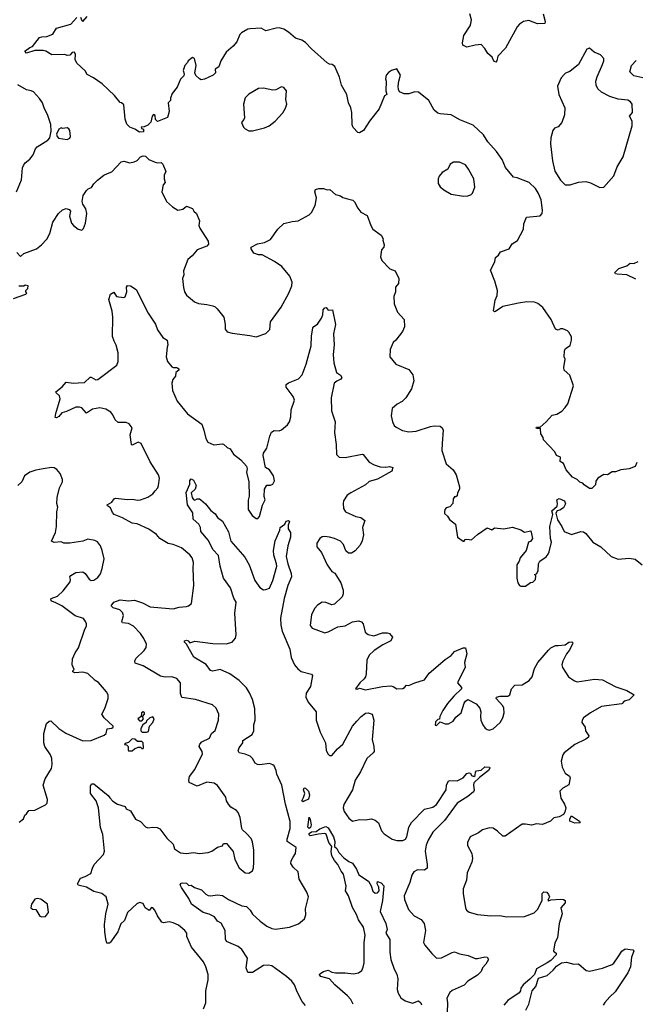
# Model space of a CAD drawing. Extents: x 1954683 to 2060285, y 904798 to 1016299.
# Tile 77 of 256: x 1993320 to 1998437, y 928793 to 936977. Entities that reach past the tile are written whole.
import ezdxf

# ---------------------------------------------------------------- set-up
doc = ezdxf.new("R2010")
doc.units = 0

msp = doc.modelspace()

# ---------------------------------------------------------------- linework, layer by layer
at = {"layer": '0CON10XD'}
for points in [[(1997597.9, 934627.9), (1997535, 934631.4), (1997465, 934620.8), (1997335, 934594), (1997275, 934552.5), (1997265, 934550), (1997258.3, 934558.3), (1997272, 934645), (1997287.5, 934685), (1997290, 934725), (1997270, 934805), (1997233.3, 934895), (1997270, 934965), (1997275, 935000), (1997299.3, 935020.7), (1997315, 935047.5), (1997388, 935072), (1997413.8, 935115), (1997457.3, 935142.7), (1997507.5, 935235), (1997510.7, 935279.3), (1997533.6, 935336.4), (1997645, 935347.5), (1997662.5, 935365), (1997666.2, 935395), (1997655, 935480), (1997633.3, 935533.3), (1997607.5, 935575), (1997555, 935622.5), (1997455, 935662.5), (1997425, 935667.5), (1997357.7, 935747.7), (1997330, 935815), (1997281.7, 935881.7), (1997210.9, 935960.9), (1997175, 936019.2), (1997089.7, 936099.7), (1996977.5, 936145), (1996905, 936186.7), (1996815, 936193.3), (1996795, 936200), (1996765.9, 936225.9), (1996721.2, 936305), (1996635, 936374), (1996602.7, 936377.3), (1996555, 936360), (1996515, 936360), (1996477, 936377), (1996467, 936397), (1996466.7, 936425), (1996470, 936465), (1996483.8, 936515), (1996455, 936567.5), (1996410, 936555), (1996385, 936537.5), (1996366.7, 936515), (1996360, 936485), (1996366.7, 936465), (1996363.3, 936385), (1996370, 936355), (1996352.5, 936345), (1996306.7, 936235), (1996226.4, 936133.6), (1996177.5, 936055), (1996145, 936037.5), (1996129.3, 936039.3), (1996091.7, 936081.7), (1996084, 936104), (1996080, 936205), (1996071.2, 936245), (1996053.8, 936285), (1996038.8, 936355), (1995995, 936432.5), (1995978.8, 936498.8), (1995937.9, 936587.9), (1995915.9, 936605.9), (1995895, 936606.2), (1995875, 936618.8), (1995745, 936734), (1995695, 936788), (1995665, 936806), (1995613, 936823), (1995555, 936874.2), (1995515, 936899.2), (1995475, 936909.2), (1995452.3, 936907.7), (1995365, 936883.8), (1995325.8, 936905.8), (1995235, 936902), (1995215, 936897.5), (1995162.4, 936867.6), (1995150, 936855), (1995125, 936792.5), (1995093.9, 936756.1), (1995035, 936707.5), (1994992, 936635), (1994975.8, 936584.2), (1994943.8, 936565), (1994946.7, 936535), (1994926.7, 936515), (1994855, 936482.9), (1994828.3, 936478.3), (1994813.3, 936485), (1994783.9, 936513.9), (1994776.7, 936535), (1994786.2, 936595), (1994772.5, 936655), (1994755, 936662.5), (1994720, 936635), (1994715, 936620), (1994692.5, 936595), (1994677.5, 936555), (1994686.4, 936526.4), (1994685, 936510), (1994657, 936483), (1994627.5, 936415), (1994586.7, 936365), (1994573.9, 936326.1), (1994573.3, 936305), (1994553.8, 936285), (1994562.5, 936215), (1994547.5, 936165), (1994465, 936130), (1994448.3, 936148.3), (1994445, 936180), (1994431.7, 936188.3), (1994420, 936175), (1994410, 936125), (1994385, 936100), (1994355, 936087.5), (1994330, 936085), (1994331.7, 936071.7), (1994348.3, 936068.3), (1994350, 936045), (1994315, 936042.5), (1994277.7, 936067.7), (1994233.9, 936083.9), (1994208.8, 936108.8), (1994195, 936150), (1994185, 936270), (1994167, 936287), (1994155, 936287.5), (1994107.7, 936347.7), (1994005, 936443.3), (1993934.1, 936494.1), (1993880.5, 936520.5), (1993865, 936552.5), (1993793.8, 936615), (1993782, 936645), (1993783.3, 936686.7), (1993775, 936707.5), (1993755, 936703.3), (1993735, 936682.5), (1993715, 936680), (1993695, 936686.7), (1993585.7, 936685.7), (1993535.9, 936715.9), (1993515, 936720.8), (1993445, 936721.2), (1993375, 936700), (1993362.5, 936715), (1993405, 936746.2), (1993426.4, 936753.6), (1993485, 936828.8), (1993504.2, 936835.8), (1993545, 936838), (1993594.2, 936855.8), (1993624.2, 936905.8), (1993745, 936940), (1993793.9, 936996.1)], [(1993825, 936997.5), (1993835, 936970), (1993845, 936962.5), (1993880, 937005)], [(1997671.1, 937025), (1997687.5, 936962.5), (1997683.9, 936946.1), (1997625, 936942), (1997551.7, 936971.7), (1997507.3, 936962.7), (1997475, 936941.2), (1997455, 936916.7), (1997358.3, 936741.7), (1997295, 936673.3), (1997285.8, 936634.2), (1997276.2, 936623.8), (1997262.1, 936632.1), (1997245.7, 936665.7), (1997210, 936695), (1997185, 936736.7), (1997155, 936770), (1997105, 936766), (1997035, 936749.2), (1997004.2, 936765), (1997000.8, 936785), (1997010, 936845), (1997063.3, 936925), (1997070, 936945), (1997073.8, 936975), (1997062.5, 937025)], [(1998142.7, 935582.7), (1998175, 935584), (1998259.4, 935680.6), (1998286.9, 935753.1), (1998335, 935836.7), (1998411.4, 936095), (1998409.4, 936135), (1998387.5, 936175), (1998414, 936205), (1998410, 936275), (1998396.7, 936295), (1998375, 936308.8), (1998295, 936317.1), (1998225, 936340), (1998155, 936374.5), (1998125, 936401.4), (1998111.7, 936431.7), (1998109.5, 936465), (1998118.9, 936501.1), (1998164.2, 936605), (1998174, 936635), (1998173.8, 936655), (1998146.7, 936685), (1998095, 936706.2), (1998055, 936740), (1998035, 936732.5), (1997963.3, 936605), (1997893.6, 936546.4), (1997856.4, 936533.6), (1997847.5, 936525), (1997820, 936495), (1997791.2, 936425), (1997802, 936355), (1997851.4, 936245), (1997846.9, 936185), (1997826.3, 936123.7), (1997795, 936087.5), (1997764.1, 936075.9), (1997750, 936055), (1997734, 935995), (1997732, 935945), (1997747.1, 935805), (1997768.3, 935718.3), (1997814.4, 935644.4), (1997855, 935603.8), (1997895, 935603.8), (1997965, 935626.2), (1998025, 935631.2), (1998065, 935622), (1998142.7, 935582.7)], [(1998525, 936489.2), (1998425, 936510.9), (1998390.8, 936545), (1998405.6, 936595), (1998445, 936638.1)], [(1993292.9, 935545), (1993334.2, 935645), (1993342, 935745), (1993350, 935765), (1993365, 935786.7), (1993405, 935817.5), (1993431.2, 935855), (1993450, 935905), (1993465, 935920), (1993553.3, 935975), (1993568.8, 935995), (1993580.5, 936049.5), (1993577.5, 936105), (1993549.5, 936189.5), (1993526.2, 936235), (1993510, 936285), (1993485, 936322.5), (1993435, 936376.7), (1993415, 936386.7), (1993375, 936393.3), (1993305, 936436)], [(1995255, 936053.3), (1995355, 936078.8), (1995392.5, 936095), (1995443.8, 936135), (1995507.3, 936202.7), (1995529.5, 936240.5), (1995541.2, 936275), (1995531.2, 936315), (1995536.7, 936385), (1995515, 936412.5), (1995495, 936420), (1995450, 936395), (1995425, 936391.2), (1995345, 936407.1), (1995305, 936405.7), (1995225, 936358.8), (1995195, 936326.7), (1995180, 936275), (1995188.3, 936161.7), (1995183.6, 936146.4), (1995163.6, 936123.6), (1995180, 936085), (1995195, 936070), (1995225, 936053.8), (1995255, 936053.3)], [(1993715, 935982.5), (1993735, 935992.5), (1993742.5, 936005), (1993737.5, 936055), (1993729.3, 936069.3), (1993713, 936077), (1993675, 936072.5), (1993665, 936077.5), (1993645, 936067.5), (1993626.7, 936025), (1993630, 936005), (1993643, 935993), (1993715, 935982.5)], [(1993295, 935041.2), (1993325, 935010), (1993355, 935034), (1993458.3, 935071.7), (1993501.2, 935105), (1993545, 935153.3), (1993569.3, 935200.7), (1993595.8, 935294.2), (1993643.3, 935365), (1993675, 935396.7), (1993705, 935406.7), (1993730.7, 935400.7), (1993742.5, 935385), (1993733.3, 935345), (1993751.2, 935285), (1993765.8, 935265.8), (1993805, 935236.2), (1993835, 935227.5), (1993849.2, 935240.8), (1993866, 935285), (1993878.8, 935365), (1993870, 935405), (1993843.9, 935443.9), (1993837.5, 935465), (1993846.7, 935515), (1993875, 935557.5), (1993889.3, 935570.7), (1993917.7, 935582.3), (1993935.9, 935614.1), (1993965, 935643.3), (1994020, 935685), (1994048.3, 935698.3), (1994085, 935712.5), (1994164.1, 935795.9), (1994185, 935800), (1994235, 935786.7), (1994270, 935795), (1994295, 935806), (1994325, 935835.8), (1994345, 935846), (1994365, 935842.5), (1994394.3, 935814.3), (1994445, 935792), (1994465, 935786), (1994495, 935788.8), (1994510, 935775), (1994533.3, 935715), (1994521.2, 935685), (1994520, 935655), (1994527.5, 935625), (1994513.3, 935605), (1994501.2, 935545), (1994540, 935465), (1994590.7, 935420.7), (1994633.6, 935393.6), (1994675, 935402.5), (1994706.1, 935426.1), (1994755, 935406.7), (1994765.8, 935385.8), (1994790, 935365), (1994813.8, 935305), (1994810, 935265), (1994815.8, 935245), (1994886.1, 935136.1), (1994888.3, 935111.7), (1994875.7, 935094.3), (1994795, 935064), (1994754, 935015), (1994717.5, 934985), (1994681.7, 934888.3), (1994683.3, 934855), (1994673.8, 934825), (1994681.7, 934751.7), (1994690, 934715), (1994705.9, 934685.9), (1994773, 934633), (1994807, 934617), (1994875, 934610), (1994925, 934597.5), (1994945, 934590), (1994961.2, 934575), (1995015.5, 934505.5), (1995027.1, 934442.9), (1995026.2, 934405), (1995045, 934383.3), (1995085, 934372), (1995233, 934353), (1995285, 934340), (1995365, 934368.8), (1995397.6, 934402.4), (1995404.3, 934465.7), (1995492.6, 934587.4), (1995556.8, 934703.2), (1995581.2, 934765), (1995583.3, 934795), (1995566.2, 934845), (1995497.5, 934925), (1995438.3, 934968.3), (1995335, 935021.2), (1995305, 935023.8), (1995266.4, 935036.4), (1995243.8, 935073.8), (1995245, 935086.7), (1995295, 935113.3), (1995355, 935126.2), (1995405, 935151.2), (1995464.5, 935235.5), (1995515, 935282.9), (1995585, 935300.8), (1995634, 935306), (1995725.9, 935354.1), (1995746.1, 935373.9), (1995776.1, 935433.9), (1995786.2, 935495), (1995772.5, 935545), (1995777.5, 935565), (1995805, 935574), (1995845, 935573.8), (1995876.1, 935563.9), (1995896.4, 935566.4), (1995945, 935523.3), (1995985, 935513.3), (1996005, 935500), (1996045, 935486.7), (1996088.3, 935478.3), (1996103.6, 935463.6), (1996129.3, 935409.3), (1996155, 935377.5), (1996208.3, 935348.3), (1996238.8, 935265), (1996255, 935236.7), (1996323.3, 935185), (1996340, 935155), (1996337.5, 935145), (1996350, 935105), (1996345, 935087.5), (1996327.5, 935065), (1996320, 935005), (1996330, 934975), (1996397, 934907), (1996439.3, 934889.3), (1996470, 934825), (1996468, 934785), (1996443.8, 934755), (1996443.8, 934715), (1996430, 934675), (1996431.2, 934615), (1996458.8, 934545), (1996514.2, 934484.2), (1996517.5, 934425), (1996502.5, 934385), (1996447, 934313), (1996423.3, 934295), (1996400, 934235), (1996396.7, 934175), (1996447.5, 934115), (1996555, 934070), (1996586.2, 934025), (1996596, 933975), (1996575, 933907.5), (1996530, 933835), (1996497.4, 933802.6), (1996458.3, 933781.7), (1996416.2, 933745), (1996408.6, 933685), (1996417.5, 933635), (1996433.4, 933603.4), (1996449.1, 933589.1), (1996501.1, 933561.1), (1996555, 933550), (1996615, 933555.7), (1996735, 933596.5), (1996765, 933601.1), (1996815, 933598), (1996832, 933585), (1996839.2, 933565), (1996830, 933455), (1996828.8, 933395), (1996863.3, 933285), (1996923.8, 933235), (1996946.7, 933195), (1996976.7, 933095), (1996976.2, 933075), (1996957.5, 933045), (1996955, 933020), (1996945, 933010), (1996935, 933010), (1996923.8, 932995), (1996921.2, 932955), (1996895, 932926.7), (1996865, 932920), (1996853.8, 932905), (1996850, 932885), (1996851.7, 932871.7), (1996875, 932850), (1996892.3, 932822.3), (1996942.5, 932785), (1996960, 932675), (1997005, 932642.5), (1997015, 932642.5), (1997022.5, 932655), (1997035, 932660), (1997075, 932653.3), (1997125, 932697.5), (1997205, 932752.5), (1997245, 932737.5), (1997265, 932752.5), (1997343.9, 932746.1), (1997415, 932760), (1997485, 932736.7), (1997517, 932717), (1997567, 932727), (1997582.5, 932665), (1997565, 932640), (1997550, 932635), (1997530, 932565), (1997480, 932505), (1997472.5, 932475), (1997452.5, 932445), (1997452.5, 932335), (1997460, 932295), (1997473.6, 932273.6), (1997485, 932267.5), (1997523, 932267), (1997565, 932300), (1997585, 932302.5), (1997607.5, 932325), (1997610, 932355), (1997605, 932360), (1997600, 932365), (1997615, 932370), (1997630, 932395), (1997632.5, 932455), (1997642.5, 932475), (1997695, 932512.5), (1997713.3, 932535), (1997720, 932555), (1997740, 932635), (1997732.5, 932665), (1997727.5, 932765), (1997750, 932865), (1997743.3, 932895), (1997786.1, 932933.9), (1997790, 932955), (1997783.3, 932985), (1997805, 932998), (1997848, 932978), (1997856.1, 932953.9), (1997840, 932920), (1997809.5, 932900.5), (1997786.4, 932893.6), (1997776.7, 932875), (1997790, 932820), (1997826.7, 932765), (1997845, 932723.3), (1997905, 932696.7), (1997985, 932723.3), (1998005, 932720), (1998025, 932706.7), (1998084, 932635), (1998149.2, 932595), (1998236.7, 932515), (1998295, 932492), (1998385, 932502), (1998435, 932494), (1998493.3, 932445)], [(1997009.3, 935509.3), (1997045, 935513.3), (1997068.3, 935521.7), (1997082.5, 935535), (1997102.5, 935585), (1997093.8, 935655), (1997051.2, 935735), (1997025, 935770), (1996975, 935794.2), (1996925, 935793.8), (1996897.5, 935775), (1996877.5, 935735), (1996831.7, 935708.3), (1996805, 935677.5), (1996797.5, 935655), (1996797.5, 935615), (1996815, 935587.5), (1996845, 935562.5), (1996905, 935527.5), (1997009.3, 935509.3)], [(1998440.2, 934820.2), (1998365, 934855.8), (1998285, 934862), (1998273.3, 934865), (1998267.5, 934875), (1998300.5, 934909.5), (1998365, 934932), (1998395, 934953.8), (1998425, 934951.2), (1998461.7, 934968.3)], [(1993269.3, 934660.7), (1993370, 934695), (1993380, 934705), (1993370, 934715), (1993370, 934725), (1993387, 934743), (1993390, 934765), (1993365, 934770), (1993355, 934762.5), (1993313, 934763)], [(1994445, 933060), (1994466.7, 933085), (1994473.8, 933105), (1994481.2, 933165), (1994473.3, 933195), (1994405, 933302.5), (1994330, 933455), (1994305, 933464), (1994255, 933440), (1994250, 933445), (1994238.1, 933525), (1994254, 933585), (1994229.1, 933619.1), (1994205, 933630), (1994138.8, 933628.8), (1994112.1, 933652.1), (1994095, 933692.5), (1994077.5, 933715), (1994035, 933738.8), (1993985, 933750), (1993925, 933740), (1993875, 933706), (1993835, 933750.8), (1993816.8, 933756.8), (1993785, 933755.6), (1993709.7, 933720.3), (1993670.9, 933709.1), (1993645, 933680), (1993625, 933667.5), (1993615, 933670), (1993618.8, 933705), (1993656.2, 933825), (1993650.5, 933850.5), (1993623.3, 933875), (1993620, 933885), (1993673.3, 933925), (1993706.4, 933963.6), (1993766.1, 933956.1), (1993805, 933959.2), (1993858.9, 933961.1), (1993905, 934004.3), (1993915, 934004.4), (1993952.8, 933982.8), (1993968.8, 933985), (1994126.2, 934105), (1994138, 934135), (1994136.8, 934206.8), (1994122.1, 934272.1), (1994103.8, 934303.8), (1994091.8, 934345), (1994094.3, 934505.7), (1994086.9, 934555), (1994059.3, 934650.7), (1994074.5, 934695.5), (1994102.5, 934712.5), (1994125, 934676.2), (1994185, 934667.5), (1994195, 934672.5), (1994208.8, 934715), (1994207, 934753), (1994215, 934767.5), (1994240, 934765), (1994286.7, 934735), (1994386.7, 934536.7), (1994449.2, 934445), (1994465, 934400), (1994510, 934335), (1994545, 934312.5), (1994551.2, 934275), (1994544.3, 934255.7), (1994538, 934175), (1994548.8, 934135), (1994585, 934092), (1994595, 934086.2), (1994625, 934085.8), (1994643.3, 934075), (1994642.5, 934065), (1994616.2, 934045), (1994614.2, 934015), (1994592.5, 933985), (1994582.9, 933955), (1994590, 933895), (1994628.6, 933805), (1994715, 933701.4), (1994832.5, 933615), (1994851.4, 933565), (1994865.8, 933495), (1994884.4, 933464.4), (1994932.7, 933442.7), (1995005, 933452.5), (1995015, 933448.6), (1995045, 933421.2), (1995070, 933410), (1995096.7, 933365), (1995157.7, 933317.7), (1995203.8, 933265), (1995210, 933245), (1995206, 933215), (1995223.8, 933135), (1995226.1, 933016.1), (1995217.7, 932982.3), (1995220, 932905), (1995252, 932855), (1995285, 932830), (1995298.3, 932831.7), (1995313.9, 932846.1), (1995338.6, 932941.4), (1995360, 932985), (1995351.2, 933015), (1995353.8, 933075), (1995375, 933106.7), (1995405, 933106.7), (1995422.5, 933115), (1995436.2, 933145), (1995430, 933185), (1995395.7, 933235.7), (1995363.3, 933255), (1995343.8, 933355), (1995345.9, 933374.1), (1995373.8, 933415), (1995398.1, 933515), (1995412.1, 933547.9), (1995435, 933561.2), (1995475, 933560), (1995495, 933568.8), (1995545, 933608.8), (1995562, 933635), (1995572.5, 933675), (1995575.8, 933735), (1995604, 933815), (1995594, 933845), (1995535, 933922.5), (1995533.8, 933945), (1995555, 933959.2), (1995637.8, 933992.2), (1995666.9, 934025), (1995700, 934115), (1995741.9, 934265), (1995744.5, 934345.5), (1995756.7, 934415), (1995764.2, 934425.8), (1995796.2, 934445), (1995827, 934497), (1995840, 934525), (1995841.2, 934565), (1995855, 934582.5), (1995866.1, 934586.1), (1995885, 934562.5), (1995920, 934565), (1995944.1, 934444.1), (1995927.5, 934365), (1995934.3, 934275), (1995924.4, 934195), (1995930.6, 934125), (1995954, 934045), (1995985, 934022), (1995996, 934004), (1995990.3, 933989.7), (1995956.3, 933973.7), (1995934.3, 933955), (1995908.2, 933835), (1995911.1, 933725), (1995942.5, 933635), (1995935.7, 933545), (1995950, 933445), (1995954.1, 933364.1), (1995975, 933341.2), (1996025, 933337.5), (1996165, 933366.7), (1996175, 933362.5), (1996225, 933300), (1996265, 933276.2), (1996315, 933259.2), (1996362.3, 933257.7), (1996393.6, 933263.6), (1996422.5, 933255), (1996412.5, 933225), (1996295, 933158.9), (1996225, 933139.2), (1996195, 933112), (1996071.2, 933045), (1996042, 933025), (1996012.4, 932977.6), (1996007.1, 932955), (1996010, 932915), (1996026.7, 932885), (1996115, 932846.2), (1996155, 932838.8), (1996188.8, 932815), (1996168, 932755), (1996178, 932695), (1996166.2, 932645), (1996150.7, 932609.3), (1996109.3, 932560.7), (1996076.4, 932543.6), (1996053.9, 932543.9), (1996031.7, 932561.7), (1996010, 932615), (1995985, 932643.3), (1995937.5, 932665), (1995895, 932675.6), (1995855, 932681.1), (1995832.8, 932677.2), (1995815, 932664), (1995789.2, 932625), (1995790, 932595), (1995827, 932547), (1995875.8, 932445), (1995915, 932390), (1995937.7, 932377.7), (1995953.5, 932353.5), (1995990, 932295), (1996007.1, 932235), (1996008.8, 932205), (1996000.7, 932179.3), (1995935, 932120), (1995915, 932113.8), (1995865, 932133.3), (1995835, 932136.7), (1995795, 932110), (1995774.2, 932085.8), (1995745, 932032.5), (1995732.7, 931942.7), (1995750.5, 931920.5), (1995855, 931880), (1995885, 931888), (1995965, 931930), (1996025, 931940), (1996085, 931970.8), (1996135, 931980), (1996160.8, 931970.8), (1996173.8, 931955), (1996190, 931885), (1996215, 931866), (1996264.2, 931855.8), (1996335, 931880.8), (1996375, 931881.2), (1996392.5, 931875), (1996417.5, 931845), (1996404, 931815), (1996338.3, 931781.7), (1996267, 931733), (1996224.3, 931695), (1996205.7, 931654.3), (1996198.8, 931538.8), (1996193.8, 931515), (1996182.3, 931497.7), (1996146.2, 931465), (1996110, 931415), (1996125, 931412.5), (1996145, 931420), (1996195, 931408), (1996335, 931433.6), (1996405, 931439.2), (1996424.2, 931434.2), (1996455, 931414.2), (1996505, 931418.8), (1996517.5, 931425), (1996533.6, 931446.4), (1996555, 931443.3), (1996604.2, 931465.8), (1996685, 931490), (1996722.5, 931545), (1996855, 931660), (1996905, 931692), (1996935, 931724), (1997005, 931755.8), (1997025, 931756.2), (1997035.8, 931705), (1997017.5, 931635), (1997021.4, 931595), (1996958.8, 931465), (1996992.5, 931425), (1996992.5, 931415), (1996927.5, 931355), (1996875, 931292.5), (1996837.5, 931235), (1996812.5, 931185), (1996808.3, 931161.7), (1996795, 931160), (1996775, 931140), (1996771.7, 931111.7), (1996785, 931110), (1996815, 931140), (1996855, 931123.8), (1996883.6, 931123.6), (1996923, 931147), (1996945, 931180), (1996990, 931215), (1997013.3, 931295), (1997025, 931312.5), (1997045, 931326.7), (1997115, 931290), (1997143.8, 931255), (1997153.8, 931225), (1997148.8, 931185), (1997153.3, 931155), (1997168.8, 931115), (1997188.6, 931088.6), (1997205, 931076.2), (1997222.7, 931072.7), (1997255, 931082), (1997312, 931135), (1997334.2, 931175), (1997345.8, 931215), (1997344, 931255), (1997335.8, 931275), (1997281.2, 931335), (1997282.5, 931345), (1997313.9, 931353.9), (1997377.5, 931355), (1997393.6, 931366.4), (1997406.4, 931413.6), (1997433.9, 931446.1), (1997495, 931449.2), (1997553.3, 931485), (1997580, 931515), (1997599.4, 931585), (1997625.4, 931635), (1997714, 931735), (1997735, 931756.7), (1997773.6, 931776.4), (1997795, 931773.8), (1997855, 931782), (1997885, 931803.8), (1997910, 931805), (1997916.4, 931796.4), (1997913.8, 931785), (1997886.6, 931733.4), (1997865, 931706.7), (1997833.8, 931645), (1997826.7, 931615), (1997831.7, 931591.7), (1997882.5, 931515), (1997930.3, 931480.3), (1997954.2, 931474.2), (1998096.4, 931496.4), (1998165, 931488.8), (1998275, 931431.2), (1998365, 931400), (1998427.5, 931365), (1998385, 931323.3), (1998345, 931313.3), (1998325, 931291.2), (1998155, 931267.5), (1998065, 931216.2), (1998006.7, 931175), (1997993.8, 931155), (1997992, 931135), (1998018.8, 931095), (1998023.8, 931065), (1998050, 931025), (1998047.7, 931012.3), (1998024.2, 930995.8), (1997935, 930953.3), (1997845, 930882.5), (1997833.8, 930865), (1997821.2, 930815), (1997830, 930765), (1997853.8, 930715), (1997889.7, 930689.7), (1997896.2, 930675), (1997885, 930617.5), (1997835, 930588.8), (1997810, 930565), (1997818, 930505), (1997849.2, 930455), (1997859.2, 930425), (1997850.9, 930389.1), (1997839.1, 930370.9), (1997805, 930351.4), (1997758.3, 930341.7), (1997732.5, 930315), (1997665, 930286.2), (1997615, 930292.5), (1997575, 930281.2), (1997525, 930291.2), (1997495, 930288.8), (1997355, 930190), (1997335, 930191.2), (1997291.7, 930231.7), (1997255, 930256), (1997225, 930259.2), (1997167.3, 930242.7), (1997132.4, 930217.6), (1997064.4, 930185.6), (1997041.2, 930138.8), (1997042.7, 930112.7), (1997076.8, 930046.8), (1997080.8, 930025), (1997084, 930005), (1997077.5, 929975), (1997039.2, 929885), (1997034.1, 929825.9), (1997007, 929753), (1997006.7, 929715), (1997024.2, 929595), (1997034.2, 929574.2), (1997055, 929558), (1997125, 929539.2), (1997235, 929528.6), (1997310.3, 929530.3), (1997365, 929520), (1997515, 929521.4), (1997595, 929553.1), (1997625, 929580.8), (1997663.3, 929655), (1997661.2, 929715), (1997675, 929726.2), (1997700, 929725), (1997716.1, 929706.1), (1997723.3, 929685), (1997712.5, 929665), (1997710, 929655), (1997715, 929652.5), (1997735, 929660), (1997815, 929666.2), (1997840, 929665), (1997852.5, 929655), (1997852.5, 929635), (1997818.8, 929595), (1997828.8, 929545), (1997803.8, 929465), (1997791.2, 929345), (1997767, 929303), (1997757.5, 929235), (1997778.3, 929218.3), (1997777.5, 929205), (1997733.9, 929156.1), (1997703.8, 929136.2), (1997615, 929087.5), (1997598.8, 929041.2), (1997559.7, 929000.3), (1997504.4, 928955.6), (1997485, 928927.5), (1997482.5, 928905), (1997471.7, 928888.3), (1997376.2, 928825), (1997344.5, 928785.5)], [(1998450, 933295), (1998436.4, 933263.6), (1998385, 933243.8), (1998315, 933236.7), (1998271.7, 933218.3), (1998245, 933217.5), (1998205, 933193.3), (1998175, 933197.5), (1998125, 933166.7), (1998108.3, 933141.7), (1998105, 933110), (1998075, 933080), (1998055, 933080), (1998010.7, 933110.7), (1998000, 933125), (1997975, 933132.5), (1997952.5, 933155), (1997915, 933173.3), (1997862.5, 933235), (1997839.3, 933289.3), (1997812.5, 933305), (1997815, 933340), (1997782.5, 933355), (1997767.5, 933385), (1997673.3, 933485), (1997670, 933505), (1997651.2, 933535), (1997650, 933575), (1997645, 933580), (1997615, 933580), (1997612.5, 933585), (1997615, 933590), (1997645, 933590), (1997696.4, 933633.6), (1997745, 933690), (1997785, 933697.5), (1997825.8, 933724.2), (1997855, 933753.3), (1997875.8, 933784.2), (1997922, 933935), (1997891.2, 934021.2), (1997846.7, 934065), (1997841.2, 934085), (1997853.3, 934155), (1997846.7, 934175), (1997847.5, 934225), (1997857, 934243), (1997895, 934270), (1997906.1, 934313.9), (1997905, 934340), (1997885, 934380), (1997871.7, 934391.7), (1997835, 934407.5), (1997813.6, 934406.4), (1997795, 934397.5), (1997773.6, 934403.6), (1997736.7, 934485), (1997668.8, 934585), (1997627, 934617), (1997597.9, 934627.9)], [(1993314.1, 930305.9), (1993352.5, 930335), (1993362.5, 930365), (1993377.5, 930375), (1993395, 930402.5), (1993445, 930407.5), (1993535, 930450.8), (1993549.2, 930465), (1993552, 930495), (1993516, 930615), (1993532.3, 930667.7), (1993585, 930752.5), (1993590.8, 930785), (1993585.6, 930835), (1993575.5, 930865), (1993529.1, 930935), (1993520, 930965), (1993520.8, 931045), (1993543.6, 931126.4), (1993565, 931146.7), (1993577.7, 931147.7), (1993645, 931086.2), (1993703.3, 931046.7), (1993845, 930984), (1993915, 930986.7), (1994020.7, 931029.3), (1994037.5, 931045), (1994047.5, 931082.5), (1994085, 931086.7), (1994097.5, 931095), (1994097.5, 931105), (1994021.2, 931175), (1994002.5, 931205), (1994027.3, 931252.7), (1994053.8, 931335), (1994053.8, 931365), (1994040.3, 931390.3), (1993975, 931467.5), (1993947.5, 931485), (1993885, 931542.5), (1993845, 931552.5), (1993777, 931547), (1993762.5, 931555), (1993760, 931565), (1993772.5, 931575), (1993756.2, 931615), (1993758.6, 931665), (1993780.8, 931715), (1993807.1, 931755), (1993860.4, 931909.6), (1993875.7, 931935), (1993875.8, 931955), (1993867.5, 931975), (1993848.6, 931998.6), (1993782, 932022), (1993671.1, 932105), (1993620.3, 932129.7), (1993587.5, 932145), (1993578, 932155), (1993581.2, 932165), (1993633.9, 932186.1), (1993681.7, 932228.3), (1993740, 932305), (1993743, 932323), (1993737.5, 932345), (1993743.6, 932356.4), (1993785, 932383.3), (1993845, 932386.2), (1993863.3, 932375), (1993895.7, 932325.7), (1993915, 932316.2), (1993935, 932318.8), (1993968.7, 932341.3), (1993990.3, 932369.7), (1994006.1, 932416.1), (1994021.2, 932495), (1994005.8, 932565), (1993990, 932605), (1993967, 932637), (1993945, 932648.8), (1993885, 932658.8), (1993845, 932642.5), (1993735, 932626.7), (1993687, 932627), (1993665, 932637.5), (1993605, 932631.2), (1993585, 932643.3), (1993616.2, 932715), (1993624.2, 932765), (1993627.1, 932885), (1993635.8, 932925), (1993628, 932955), (1993630.8, 933005), (1993650.8, 933085), (1993676.7, 933135), (1993676.2, 933155), (1993656.1, 933206.1), (1993629.5, 933239.5), (1993605, 933251.2), (1993585, 933255.8), (1993515, 933244.4), (1993455, 933232.9), (1993403.3, 933215), (1993360, 933185), (1993338.1, 933135), (1993305, 933104.3)], [(1994665, 929762.5), (1994653.8, 929785), (1994661.2, 929798.8), (1994675, 929803.3), (1994705, 929800), (1994725, 929780), (1994745, 929783.3), (1994773.4, 929763.4), (1994831.4, 929745), (1994866.9, 929706.9), (1994885, 929696.7), (1994905, 929693.3), (1994965, 929702.7), (1995005, 929698.1), (1995054.7, 929664.7), (1995165, 929611.5), (1995205, 929604.3), (1995235.8, 929575), (1995255, 929542), (1995319.2, 929485), (1995375, 929442.2), (1995415, 929422.5), (1995445, 929418.2), (1995562.5, 929435), (1995638.1, 929461.9), (1995686.1, 929503.9), (1995698.8, 929535), (1995696.4, 929586.4), (1995720, 929685), (1995706.1, 929726.1), (1995642.3, 929832.3), (1995633.3, 929895), (1995593.2, 929933.2), (1995573.1, 929963.1), (1995575.8, 929985), (1995593.3, 930015), (1995612, 930045), (1995618.8, 930095), (1995543.5, 930145), (1995542.7, 930165), (1995568.1, 930255), (1995567.3, 930312.7), (1995528.5, 930455), (1995497.9, 930615), (1995457.1, 930705), (1995451.9, 930735), (1995435, 930773.8), (1995424.5, 930784.5), (1995395, 930793.1), (1995315, 930783.1), (1995295, 930786), (1995277.3, 930797.3), (1995255, 930836), (1995235, 930854.3), (1995195, 930873.1), (1995145, 930884), (1995135, 930900), (1995142.5, 930925), (1995173.3, 930965), (1995173.8, 930985), (1995252, 931035), (1995265.8, 931065), (1995267.1, 931115), (1995275.6, 931155), (1995272.8, 931252.8), (1995255, 931326.2), (1995228.8, 931381.2), (1995204.6, 931424.6), (1995144.3, 931485), (1995065, 931540.5), (1994985, 931574.4), (1994925, 931561.4), (1994905, 931566), (1994868.3, 931618.3), (1994768.3, 931678.3), (1994706.7, 931785), (1994688, 931805), (1994691.2, 931815), (1994705, 931820), (1994720, 931815), (1994735, 931797.5), (1994775, 931810), (1994925, 931790.8), (1995035, 931790), (1995085, 931804), (1995113.1, 931835), (1995119.5, 931865), (1995108.5, 932045), (1995118.7, 932135), (1995099.2, 932169.2), (1995071.6, 932255), (1995013.8, 932335), (1994986.2, 932433.8), (1994973.3, 932523.3), (1994925, 932574.3), (1994888.2, 932648.2), (1994825, 932723.3), (1994822.5, 932755), (1994807.5, 932785), (1994761.2, 932825), (1994757.7, 932877.7), (1994714.8, 932944.8), (1994703.8, 933046.2), (1994732.7, 933117.3), (1994732.5, 933147.5), (1994745, 933161.9), (1994765, 933150), (1994785.5, 933105), (1994778.6, 933075), (1994746, 933045), (1994754.2, 933005), (1994765, 932987.5), (1994775, 932982.5), (1994795, 932993.3), (1994815, 932993.3), (1994825, 932986.7), (1994865, 932953.3), (1994908.5, 932898.5), (1994945, 932870), (1994965, 932838.9), (1995005, 932810), (1995055, 932720), (1995073.6, 932643.6), (1995190.6, 932510.6), (1995227.8, 932445), (1995273.1, 932315), (1995315, 932256), (1995345, 932239.2), (1995365, 932240), (1995397.2, 932252.8), (1995425, 932316.7), (1995456.2, 932435), (1995455.5, 932455), (1995432.3, 932525), (1995428.2, 932565), (1995443.1, 932645), (1995482.5, 932735), (1995486, 932755), (1995522.5, 932785), (1995535, 932810), (1995553, 932813), (1995562.5, 932805), (1995552.5, 932775), (1995552.5, 932745), (1995570, 932715), (1995570, 932675), (1995548, 932605), (1995534.6, 932515), (1995547.1, 932455), (1995577.5, 932375), (1995578.1, 932345), (1995549.6, 932275), (1995518.2, 932165), (1995486.7, 932003.3), (1995489.3, 931945), (1995500, 931895), (1995564.5, 931745), (1995576.4, 931675), (1995605, 931615.8), (1995631.9, 931581.9), (1995659.5, 931559.5), (1995745.8, 931535.8), (1995753.3, 931525), (1995736.7, 931435), (1995700.6, 931379.4), (1995697.5, 931345), (1995717.5, 931305), (1995784, 931225), (1995783.5, 931155), (1995817.5, 931055), (1995861.9, 930965), (1995865.8, 930905.8), (1995881.2, 930875), (1995895, 930860), (1995915, 930860), (1995962.4, 930917.6), (1996004.6, 930955.4), (1996085.6, 931105), (1996120.6, 931145), (1996158.1, 931185), (1996195, 931211.4), (1996215.6, 931215.6), (1996248.8, 931205), (1996264.3, 931154.3), (1996249.1, 930995), (1996264.6, 930935), (1996265.6, 930895), (1996258.3, 930881.7), (1996205, 930836.2), (1996151.4, 930725), (1996109.4, 930655), (1996085.8, 930575), (1996015, 930452.5), (1996009.2, 930425), (1996016, 930395), (1996055, 930338.8), (1996085, 930313.8), (1996145, 930329.2), (1996195, 930326.9), (1996245, 930333.1), (1996275, 930324.2), (1996302.1, 930302.1), (1996328, 930235), (1996350.3, 930210.3), (1996415, 930165.7), (1996454.3, 930154.3), (1996505, 930155.6), (1996525.3, 930164.7), (1996536.7, 930185), (1996553.6, 930265), (1996575, 930302.5), (1996685, 930414.2), (1996755, 930431.5), (1996785, 930453.3), (1996864.4, 930575), (1996868.6, 930615), (1996885, 930650), (1996895, 930654), (1996955, 930650), (1997005, 930676), (1997035, 930711.2), (1997055, 930718), (1997067.5, 930715), (1997076, 930695), (1997095, 930685.8), (1997105.6, 930694.4), (1997107.7, 930722.3), (1997117.7, 930732.3), (1997155, 930739.2), (1997185, 930765.5), (1997224.2, 930764.2), (1997228, 930755), (1997215.7, 930735), (1997141.5, 930678.5), (1997095.5, 930634.5), (1997091.2, 930615), (1997097.4, 930572.6), (1997091.1, 930558.9), (1997045, 930521.1), (1996956.5, 930463.5), (1996850.2, 930319.8), (1996755, 930223.3), (1996713.5, 930156.5), (1996698, 930115), (1996690.9, 930065), (1996706.7, 929955), (1996705.6, 929924.4), (1996685, 929908.6), (1996625, 929909.4), (1996595, 929894), (1996577.8, 929865), (1996563.3, 929805), (1996515.7, 929695), (1996518.1, 929665), (1996552, 929582), (1996599.1, 929529.1), (1996656.3, 929496.3), (1996682.9, 929465), (1996691.9, 929405), (1996676.2, 929305), (1996686.2, 929285), (1996745, 929214), (1996785, 929175.8), (1996825, 929178.6), (1996915, 929223.6), (1996935, 929227.8), (1996975, 929211.9), (1997048.3, 929198.3), (1997105, 929174.3), (1997125, 929173.1), (1997185, 929188.1), (1997205.8, 929185.8), (1997215.6, 929165), (1997194, 929125), (1997166.2, 929095), (1997155.6, 929064.4), (1997125.6, 929034.4), (1997044.6, 928985.4), (1997015, 928952.9), (1996914, 928906), (1996895, 928890), (1996870.6, 928845), (1996875.5, 928805), (1996871.5, 928725)], [(1994846.1, 928753.9), (1994866.7, 928805), (1994866.2, 928905), (1994886, 928995), (1994885, 929040), (1994867.5, 929105), (1994847.5, 929145), (1994747.9, 929267.9), (1994710, 929355), (1994707.5, 929385), (1994692, 929405), (1994640.6, 929450.6), (1994595, 929470.8), (1994562.7, 929477.3), (1994515, 929470.8), (1994500, 929475), (1994465, 929526.7), (1994444, 929575), (1994426.2, 929595), (1994415, 929596.2), (1994395, 929572.5), (1994363.5, 929595), (1994345, 929630), (1994315, 929638.9), (1994293, 929627), (1994215, 929555.8), (1994190.4, 929489.6), (1994159.4, 929460.6), (1994134.4, 929395.6), (1994075, 929310), (1994065, 929300), (1994045, 929300), (1994036.1, 929336.1), (1994026, 929395), (1994024.3, 929455), (1994034.3, 929545), (1994053.8, 929625), (1994039.2, 929685), (1994003.6, 929713.6), (1993935, 929731.2), (1993876.2, 929766.2), (1993805, 929784.3), (1993798.8, 929795), (1993825, 929840.8), (1993865, 929854), (1993911.2, 929878.8), (1993923.8, 929925), (1993940, 929955), (1994015, 930038.8), (1994025.8, 930065), (1994011.8, 930205), (1993992.2, 930262.2), (1993974.4, 930425), (1993954.4, 930485), (1993909.1, 930545), (1993907.1, 930605), (1993916, 930624), (1993935, 930626), (1994055, 930528), (1994069.1, 930509.1), (1994095, 930480.8), (1994131.2, 930455), (1994195, 930436.7), (1994205, 930417.5), (1994239.5, 930399.5), (1994282.3, 930332.3), (1994325, 930312), (1994365, 930267.5), (1994385, 930260.8), (1994426.1, 930266.1), (1994463, 930263), (1994485, 930252.5), (1994543.3, 930175), (1994594.2, 930125), (1994607.1, 930085), (1994655, 930052.5), (1994705, 930047.5), (1994765, 930053.5), (1994815, 930046.9), (1994885.5, 930054.5), (1994916.7, 930065), (1994965, 930098.8), (1995005, 930110), (1995015, 930130), (1995045, 930130), (1995050, 930115), (1995093.9, 930063.9), (1995109.2, 929995), (1995145, 929926.7), (1995195, 929884.2), (1995225, 929882), (1995255, 929903.3), (1995264.3, 929925.7), (1995267.1, 929975), (1995266.9, 930075), (1995255, 930142.5), (1995245, 930170), (1995205, 930213.8), (1995172.5, 930242.5), (1995166.2, 930255), (1995151.4, 930345), (1995135, 930386.2), (1995122.4, 930402.4), (1995075, 930432), (1995054, 930455), (1995038, 930485), (1995034, 930515), (1994965, 930612.5), (1994935, 930630), (1994875, 930638.5), (1994795, 930605.6), (1994728, 930635), (1994724.2, 930655), (1994731.4, 930685), (1994775, 930745.8), (1994839.4, 930875), (1994837.5, 930895), (1994812, 930935), (1994815.7, 930955), (1994834.3, 930975), (1994896.9, 931005), (1994915, 931043.8), (1994945, 931068.8), (1994971.2, 931155), (1994974, 931205), (1994952, 931255), (1994921.7, 931281.7), (1994780, 931325), (1994666.4, 931343.6), (1994655.6, 931375), (1994657.1, 931465), (1994625, 931500), (1994585, 931513.6), (1994527.7, 931512.3), (1994490.4, 931520.4), (1994345, 931607.1), (1994279.5, 931629.5), (1994276.2, 931645), (1994285, 931667.5), (1994355, 931733.8), (1994371.4, 931758.6), (1994372.5, 931785), (1994352.8, 931832.8), (1994325, 931874), (1994266.9, 931936.9), (1994225, 931957.8), (1994173.1, 931963.1), (1994168.6, 931975), (1994182.7, 932025), (1994175, 932050), (1994152.2, 932072.2), (1994097, 932087), (1994080, 932105), (1994103.3, 932135), (1994154.5, 932155.5), (1994225, 932147.1), (1994275, 932152.5), (1994340.7, 932130.7), (1994405, 932096.5), (1994563, 932083), (1994595, 932080), (1994645, 932094), (1994705, 932098.8), (1994724.1, 932105.9), (1994746.7, 932125), (1994767.1, 932275), (1994760.8, 932415), (1994764.3, 932465), (1994752.9, 932505), (1994735, 932527.5), (1994665, 932587.5), (1994595, 932615.8), (1994555, 932622), (1994484.4, 932664.4), (1994457.4, 932697.4), (1994392.8, 932742.8), (1994295, 932785.5), (1994255, 932793.1), (1994175, 932836.7), (1994103.8, 932865), (1994090.6, 932880.6), (1994075, 932920), (1994050, 932935), (1994047.5, 932945), (1994085, 932966), (1994104.5, 932995.5), (1994115, 933000.6), (1994215, 932989.1), (1994261.1, 932991.1), (1994295, 932982.7), (1994325, 932986.5), (1994385, 933006.9), (1994425, 933036), (1994445, 933060)], [(1994335, 931150), (1994347.5, 931165), (1994340, 931185), (1994357.5, 931205), (1994357.5, 931215), (1994345, 931222.5), (1994332.5, 931215), (1994330, 931185), (1994302.5, 931165), (1994315, 931150), (1994335, 931150)], [(1994375, 931053.8), (1994390, 931060), (1994397.5, 931105), (1994427.5, 931135), (1994436.2, 931165), (1994425, 931182.5), (1994400, 931175), (1994375, 931150), (1994370, 931135), (1994343.6, 931116.4), (1994326.7, 931085), (1994326.7, 931065), (1994337.5, 931055), (1994375, 931053.8)], [(1994255, 930900), (1994273, 930917), (1994305, 930930), (1994325, 930930), (1994335, 930920), (1994345, 930920), (1994350, 930925), (1994346.1, 930966.1), (1994335, 930976.7), (1994298.3, 930978.3), (1994277, 930997), (1994255, 931000), (1994225, 930970), (1994195, 930960), (1994191.7, 930951.7), (1994208.3, 930948.3), (1994220, 930935), (1994220, 930905), (1994225, 930900), (1994255, 930900)], [(1995675, 930476), (1995664.5, 930485), (1995679.6, 930510.4), (1995689.5, 930545), (1995680, 930575), (1995685, 930591.4), (1995695, 930590.6), (1995720.6, 930565), (1995729.6, 930535), (1995721.2, 930498.8), (1995685, 930482.5), (1995675, 930476)], [(1995725, 930252.9), (1995714.6, 930265), (1995725, 930347.5), (1995735, 930330), (1995741.9, 930285), (1995737.5, 930262.5), (1995725, 930252.9)], [(1997935, 930298.6), (1997893.6, 930313.6), (1997893.3, 930335), (1997905, 930360), (1997973.8, 930315), (1997978.8, 930305), (1997975, 930301.2), (1997935, 930298.6)], [(1996092.6, 928792.6), (1996072.6, 928832.6), (1996045, 928864.4), (1995940, 928955), (1995895, 929003.3), (1995822.7, 929022.7), (1995811.4, 929038.6), (1995813.3, 929046.7), (1995845, 929066.7), (1995885, 929076.2), (1995915, 929059.2), (1995945, 929053.3), (1996025, 929055.6), (1996095, 929046.9), (1996136.6, 929053.4), (1996162.5, 929075), (1996175, 929100), (1996181.7, 929138.3), (1996182.6, 929307.4), (1996192.6, 929367.4), (1996176.7, 929435), (1996134.7, 929494.7), (1996119.5, 929539.5), (1996086.1, 929596.1), (1996053.3, 929695), (1996026.7, 929735), (1996032, 929775), (1996010, 929875), (1995990.5, 929900.5), (1995963.8, 929955), (1995935, 929986.9), (1995915, 930027.5), (1995908.5, 930061.5), (1995913.3, 930105), (1995888.7, 930138.7), (1995867.4, 930207.4), (1995855, 930211.4), (1995802.5, 930207.5), (1995735, 930192.8), (1995725, 930200), (1995725, 930213.3), (1995744.5, 930225.5), (1995785, 930227.8), (1995815, 930251.1), (1995855, 930268.9), (1995865, 930270.5), (1995885, 930260.6), (1995928.2, 930185), (1995938.1, 930145), (1995937.5, 930105), (1995955, 930087.5), (1995973.3, 930055), (1996015, 930008.8), (1996055, 929978.8), (1996085, 929966.7), (1996119.2, 929915), (1996139.8, 929869.8), (1996220, 929815), (1996241.7, 929778.3), (1996255, 929733.3), (1996275, 929716.2), (1996295, 929718.8), (1996308.8, 929735), (1996306.2, 929765), (1996292, 929795), (1996295, 929812.5), (1996325, 929803.3), (1996345, 929777.5), (1996334.5, 929655), (1996315.8, 929565), (1996362.9, 929465), (1996374, 929415), (1996362, 929385), (1996395, 929332.5), (1996396.9, 929226.9), (1996404.5, 929165), (1996431.9, 929085), (1996454.3, 929044.3), (1996461.4, 929005), (1996456.5, 928915), (1996465, 928886.2), (1996486.5, 928846.5), (1996525, 928821.9), (1996585, 928803.1), (1996635, 928820.8), (1996654, 928805), (1996659.3, 928789.3)], [(1995695, 928783.3), (1995668.8, 928815), (1995626, 928895), (1995602.9, 928955), (1995581.1, 928985), (1995536.7, 929025), (1995415, 929111.9), (1995385, 929118.5), (1995347.5, 929115), (1995255, 929058.2), (1995215, 929056), (1995202.5, 929095), (1995214.2, 929175), (1995167, 929247), (1995135, 929273.5), (1995037.5, 929315), (1995029.1, 929335), (1995026.5, 929405), (1994995, 929467.1), (1994965, 929482.9), (1994938.8, 929518.8), (1994895, 929540.9), (1994845, 929554.6), (1994746.9, 929625), (1994725, 929671.2), (1994665, 929762.5)], [(1993505, 929518.8), (1993535, 929523.8), (1993558.8, 929555), (1993552, 929625), (1993495, 929666.4), (1993465, 929670.8), (1993444.2, 929665.8), (1993416.7, 929625), (1993412.5, 929595), (1993425, 929582.5), (1993455, 929580), (1993486.4, 929526.4), (1993505, 929518.8)], [(1997528, 928745), (1997552, 928795), (1997580, 928905), (1997609.5, 928940.5), (1997630.7, 929009.3), (1997705, 929033.3), (1997755, 929077.5), (1997780.7, 929109.3), (1997823.9, 929136.1), (1997865, 929143.3), (1997925, 929126.2), (1997965, 929128), (1998028, 929075), (1998055, 929068.1), (1998165, 929092.5), (1998245, 929124.5), (1998258.1, 929135), (1998293, 929187), (1998325.5, 929234.5), (1998352.5, 929255), (1998415, 929246.7), (1998423.8, 929235), (1998404, 929185), (1998396.7, 929105), (1998375, 929053.3), (1998268, 928895), (1998223.8, 928855), (1998182.1, 928807.9), (1998170, 928785)]]:
    msp.add_lwpolyline(points, dxfattribs=at)

doc.saveas('drawing.dxf')
